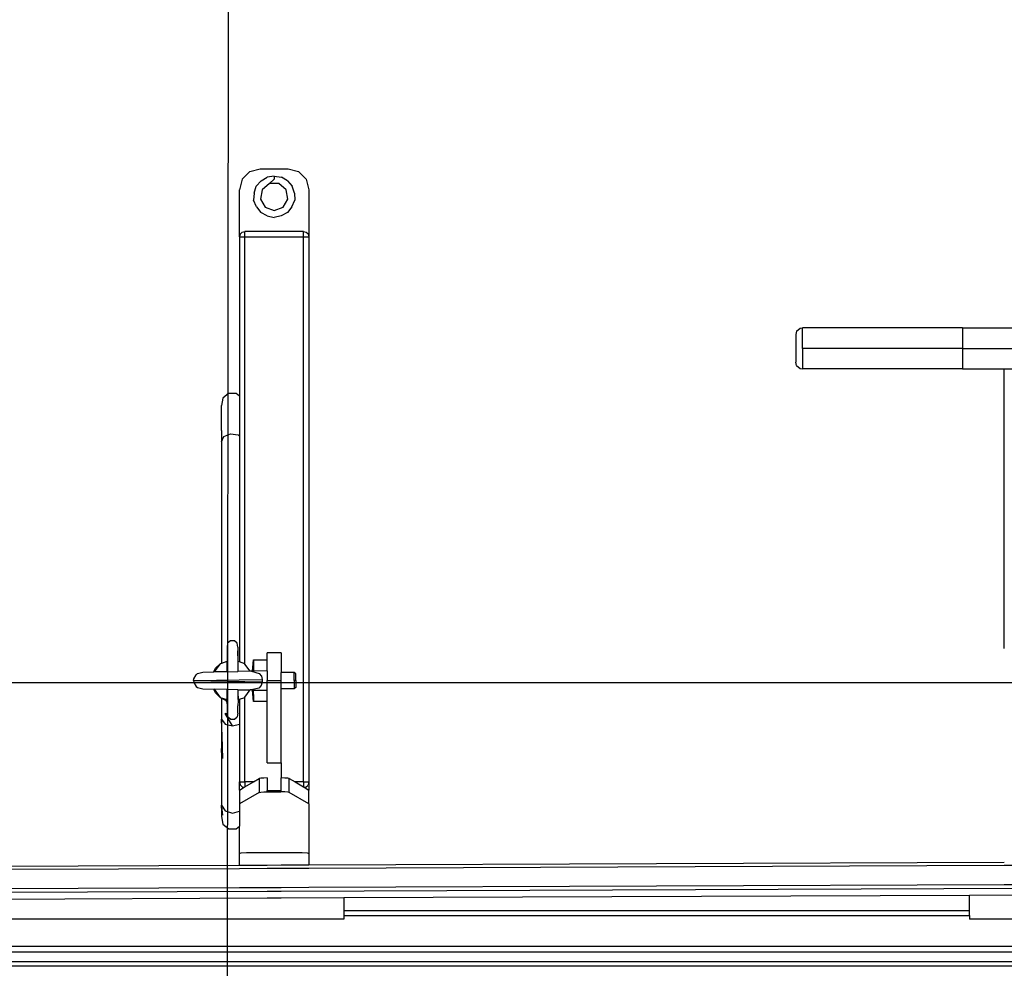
# Model space of a CAD drawing. Extents: x 147111805 to 147230536, y 410950310 to 411028142.
# Tile 254 of 256: x 147169358 to 147170066, y 410997829 to 410998512. Entities that reach past the tile are written whole.
import ezdxf

# ---------------------------------------------------------------- set-up
doc = ezdxf.new("R2010")
doc.units = 0
doc.header["$LTSCALE"] = 100
doc.layers.add('T--A9041--_VERHARDINGEN_Tegels', color=9, linetype='Continuous', transparency=0.3)
doc.layers.add('T--L9071--_TERREINMEUBILAIR_Stoelen', color=1, linetype='Continuous')

# ---------------------------------------------------------------- blocks, each defined once
blk = doc.blocks.new('Beweegbank medium NIJHA')
at = {"layer": 'T--L9071--_TERREINMEUBILAIR_Stoelen'}
for p, q in [((-1867.480000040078, -738.1376771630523), (17.48003806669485, -738.1376763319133)), ((-1866.220115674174, -741.1118966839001), (17.48003812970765, -741.1118961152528)), ((-1866.22011525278, -748.2586680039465), (18.73992285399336, -748.2586671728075)), ((18.73992292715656, -752.5920682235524), (-1866.220115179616, -752.5920690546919)), ((-1200.000000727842, -772.0239798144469), (-1155.000000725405, -772.0239798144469)), ((-1155.000000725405, -774.5083531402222), (-1155.000000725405, -772.0239798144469)), ((-705.0000007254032, -774.5083529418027), (-1155.000000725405, -774.5083531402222)), ((-1155.000000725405, -774.5083531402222), (-1155.000000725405, -778.1445078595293)), ((-705.0000007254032, -778.1445076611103), (-1155.000000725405, -778.1445078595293)), ((-1155.000000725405, -778.1445078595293), (-1155.000000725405, -789.2035546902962)), ((-705.0000007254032, -772.0239798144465), (-660.0000007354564, -772.0239798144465)), ((-705.0000007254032, -774.5083529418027), (-705.0000007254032, -772.0239798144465)), ((-705.0000007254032, -778.1445076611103), (-705.0000007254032, -774.5083529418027)), ((-705.0000007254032, -787.3987557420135), (-705.0000007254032, -778.1445076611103)), ((-660.0000007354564, -772.0239798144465), (-650.0000006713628, -772.0239798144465)), ((-650.0000006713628, -772.0239798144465), (-110.0000006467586, -772.0239798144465)), ((-110.0000005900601, -785.012410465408), (-650.0000006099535, -787.1781692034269)), ((-1155.000000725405, -789.2035546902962), (-1200.000000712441, -789.3840345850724)), ((-1200.000000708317, -793.9529855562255), (-660.0000007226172, -791.7872268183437)), ((-705.0000007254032, -787.3987557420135), (-1155.000000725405, -789.2035546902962)), ((-660.0000007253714, -787.2182758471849), (-705.0000007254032, -787.3987557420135)), ((-650.0000006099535, -787.1781692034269), (-660.0000007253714, -787.2182758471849)), ((-660.0000007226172, -791.7872268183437), (-650.0000005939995, -791.7471201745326)), ((-650.0000005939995, -791.7471201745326), (-110.0000005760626, -789.5813614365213)), ((-630.0000007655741, -794.4372629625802), (-130.0000013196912, -792.431931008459)), ((-1200.000000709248, -796.7233413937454), (-1180.000000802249, -796.6431281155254)), ((-1180.000000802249, -796.6431281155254), (-680.0000008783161, -794.6377961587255)), ((-680.0000008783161, -794.6377961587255), (-660.0000007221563, -794.557582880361)), ((-660.0000007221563, -794.557582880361), (-650.0000005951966, -794.517476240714)), ((-650.0000005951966, -794.517476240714), (-630.0000007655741, -794.4372629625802)), ((-130.0000012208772, -806.4430731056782), (-630.0000007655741, -808.4484052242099)), ((-1180.00000080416, -810.6542705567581), (-1200.000000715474, -810.7344838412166)), ((-680.0000008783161, -808.6489384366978), (-1180.00000080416, -810.6542705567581)), ((-680.0000009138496, -810.9735428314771), (-1180.000000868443, -812.9788747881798)), ((-660.00000072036, -808.56872515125), (-680.0000008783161, -808.6489384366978)), ((-660.0000007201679, -810.8933295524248), (-680.0000009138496, -810.9735428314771)), ((-680.000000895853, -819.0616502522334), (-680.0000009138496, -810.9735428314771)), ((-650.0000006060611, -808.5286185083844), (-660.00000072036, -808.56872515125)), ((-650.0000006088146, -810.8532229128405), (-660.0000007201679, -810.8933295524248)), ((-630.0000007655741, -808.4484052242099), (-650.0000006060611, -808.5286185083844)), ((-630.0000008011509, -810.7730096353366), (-650.0000006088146, -810.8532229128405)), ((-130.0000011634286, -808.7676776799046), (-630.0000008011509, -810.7730096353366)), ((-630.0000008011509, -810.7730096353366), (-630.0000007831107, -819.0616502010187)), ((-678.6602552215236, -819.4974317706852), (-680.000000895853, -819.0616502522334)), ((-680.0000009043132, -854.7565063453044), (-680.000000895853, -819.0616502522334)), ((-675.0000008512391, -819.8164405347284), (-678.6602552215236, -819.4974317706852)), ((-670.0000010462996, -819.933208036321), (-675.0000008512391, -819.8164405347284)), ((-640.0000007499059, -819.9332086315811), (-670.0000010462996, -819.933208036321)), ((-635.0000005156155, -819.8164402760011), (-640.0000007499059, -819.9332086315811)), ((-631.3397464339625, -819.4974313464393), (-635.0000005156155, -819.8164402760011)), ((-630.0000007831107, -819.0616502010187), (-631.3397464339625, -819.4974313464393)), ((-630.0000007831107, -819.0616502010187), (-630.0000006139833, -838.7172360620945)), ((-627.7361622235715, -836.832630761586), (-630.0000006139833, -838.7172360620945)), ((-630.0000006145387, -849.66277646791), (-630.0000006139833, -838.7172360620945)), ((-622.2638398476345, -836.832630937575), (-627.7361622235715, -836.832630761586)), ((-618.0717974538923, -840.3224308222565), (-622.2638398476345, -836.832630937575)), ((-617.1215382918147, -845.6691195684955), (-618.0717974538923, -840.3224308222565)), ((-625.0000004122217, -848.0544308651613), (-630.0000006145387, -849.66277646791)), ((-619.8576999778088, -849.708550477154), (-625.0000004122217, -848.0544308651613)), ((-618.0717971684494, -846.8056040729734), (-617.2634203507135, -852.8381224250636)), ((-617.1215384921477, -851.8163420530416), (-617.1215382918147, -845.6691195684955)), ((-679.9926126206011, -854.7824458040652), (-680.0000009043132, -854.7565063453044)), ((-679.9704670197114, -854.8083190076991), (-680.0000009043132, -854.7565063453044)), ((-679.9336184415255, -854.8340780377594), (-680.0000008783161, -864.7184464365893)), ((-679.9704670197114, -854.8083190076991), (-679.9926126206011, -854.7824458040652)), ((-679.9336184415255, -854.8340780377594), (-679.9704670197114, -854.8083190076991)), ((-679.9336184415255, -854.8340780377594), (-665.7664938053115, -863.0657178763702)), ((-644.2335062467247, -863.0657177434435), (-630.0663811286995, -854.8340782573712)), ((-630.0295361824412, -854.8083191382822), (-630.0663811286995, -854.8340782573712)), ((-630.0000007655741, -864.7184465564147), (-630.0663811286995, -854.8340782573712)), ((-630.0295361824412, -854.8083191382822), (-630.0000007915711, -854.7565061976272)), ((-630.0073871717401, -854.782446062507), (-630.0295361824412, -854.8083191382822)), ((-630.0000007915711, -854.7565061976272), (-630.0073871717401, -854.782446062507)), ((-630.0000007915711, -854.7565061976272), (-630.0000006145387, -849.66277646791)), ((-617.121538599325, -853.8969158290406), (-619.8576999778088, -849.708550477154)), ((-617.1215384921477, -851.8163420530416), (-617.2634203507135, -852.8381224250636)), ((-617.2634203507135, -852.8381224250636), (-617.121538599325, -853.8969158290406)), ((-617.1215384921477, -851.8163420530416), (-617.121538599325, -853.8969158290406)), ((-617.1215386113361, -891.6728857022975), (-617.121538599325, -853.8969158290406)), ((-665.7664938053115, -863.0657178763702), (-664.7061604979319, -863.2932068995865)), ((-665.7664938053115, -863.0657178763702), (-665.7664942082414, -873.0276662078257)), ((-664.7061604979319, -863.2932068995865), (-662.5714036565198, -863.4534339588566)), ((-662.5714036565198, -863.4534339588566), (-660.0000011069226, -863.5404191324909)), ((-660.0000011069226, -863.5404191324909), (-659.8328764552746, -863.5110744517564)), ((-660.0000011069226, -863.5404191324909), (-660.0000012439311, -864.4915571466)), ((-650.1671247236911, -863.5110743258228), (-659.8328764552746, -863.5110744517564)), ((-659.8328764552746, -863.5110744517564), (-659.8328764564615, -863.5404191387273)), ((-650.1671247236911, -863.5110743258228), (-650.167124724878, -863.5404194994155)), ((-650.0000003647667, -863.5404195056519), (-650.1671247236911, -863.5110743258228)), ((-647.4285991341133, -863.453433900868), (-650.0000003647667, -863.5404195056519)), ((-650.0000003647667, -863.5404195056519), (-650.0000002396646, -864.491556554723)), ((-645.2938397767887, -863.2932078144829), (-647.4285991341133, -863.453433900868)), ((-644.2335062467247, -863.0657177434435), (-645.2938397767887, -863.2932078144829)), ((-644.2335066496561, -873.0276660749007), (-644.2335062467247, -863.0657177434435)), ((-679.9926130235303, -864.7443841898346), (-680.0000008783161, -864.7184464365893)), ((-679.9704670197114, -864.7702673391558), (-680.0000008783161, -864.7184464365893)), ((-680.0000013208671, -870.5924814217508), (-679.9336188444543, -864.7960263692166)), ((-680.0000013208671, -870.5924814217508), (-679.4641020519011, -868.5924809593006)), ((-680.000001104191, -966.6439966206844), (-680.0000013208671, -870.5924814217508)), ((-675.9999997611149, -870.5924814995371), (-680.0000013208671, -870.5924814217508)), ((-679.9704670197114, -864.7702673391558), (-679.9926130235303, -864.7443841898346)), ((-679.9336188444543, -864.7960263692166), (-679.9704670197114, -864.7702673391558)), ((-676.576131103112, -866.7468548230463), (-679.9336188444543, -864.7960263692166)), ((-679.4641020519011, -868.5924809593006), (-679.0731607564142, -868.1131578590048)), ((-677.9999998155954, -867.1283793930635), (-679.0731607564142, -868.1131578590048)), ((-676.576131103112, -866.7468548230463), (-677.9999998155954, -867.1283793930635)), ((-675.9999999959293, -867.0816089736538), (-676.576131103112, -866.7468548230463)), ((-675.9999999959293, -867.0816089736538), (-676.0000000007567, -867.1283791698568)), ((-669.9575868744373, -870.5924814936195), (-676.0000000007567, -867.1283791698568)), ((-675.9999997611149, -870.5924814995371), (-676.0000000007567, -867.1283791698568)), ((-675.9999997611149, -870.5924814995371), (-669.9575868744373, -870.5924814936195)), ((-675.9999997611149, -870.5924814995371), (-675.9999998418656, -1262.592465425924)), ((-665.7664942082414, -873.0276662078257), (-669.9575868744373, -870.5924814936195)), ((-650.0000002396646, -864.491556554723), (-660.0000012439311, -864.4915571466)), ((-660.0000012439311, -864.4915571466), (-660.0000010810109, -873.4695051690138)), ((-650.0000007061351, -873.4695050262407), (-650.0000002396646, -864.491556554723)), ((-640.0424138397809, -870.5924814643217), (-644.2335066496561, -873.0276660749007)), ((-634.0000020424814, -867.1283791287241), (-640.0424138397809, -870.5924814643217)), ((-640.0424138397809, -870.5924814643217), (-634.0000018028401, -870.592481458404)), ((-633.4238694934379, -866.7468550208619), (-634.0000020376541, -867.0816099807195)), ((-634.0000020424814, -867.1283791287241), (-634.0000020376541, -867.0816099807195)), ((-634.0000018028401, -870.592481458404), (-634.0000020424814, -867.1283791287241)), ((-634.0000018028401, -870.592481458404), (-634.0000018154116, -931.6192908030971)), ((-630.0000012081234, -870.5924812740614), (-634.0000018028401, -870.592481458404)), ((-630.0663815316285, -864.7960265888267), (-633.4238694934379, -866.7468550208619)), ((-632.0000012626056, -867.128379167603), (-633.4238694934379, -866.7468550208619)), ((-632.0000012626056, -867.128379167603), (-630.9268407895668, -868.1131579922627)), ((-630.535898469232, -868.592480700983), (-630.9268407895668, -868.1131579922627)), ((-630.0000012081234, -870.5924812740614), (-630.535898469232, -868.592480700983)), ((-630.0295361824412, -864.7702677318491), (-630.0663815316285, -864.7960265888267)), ((-630.0663815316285, -864.7960265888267), (-630.0000012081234, -870.5924812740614)), ((-630.0000007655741, -864.7184465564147), (-630.0295361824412, -864.7702677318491)), ((-630.0295361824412, -864.7702677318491), (-630.0073866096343, -864.744384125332)), ((-630.0073866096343, -864.744384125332), (-630.0000007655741, -864.7184465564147)), ((-630.0000006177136, -912.2240839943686), (-630.0000012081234, -870.5924812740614)), ((-665.7664942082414, -873.0276662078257), (-664.7061604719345, -873.2551460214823)), ((-664.7061604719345, -873.2551460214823), (-662.5714030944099, -873.4153825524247)), ((-662.5714030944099, -873.4153825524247), (-660.0000010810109, -873.4695051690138)), ((-660.0000003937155, -884.4154438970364), (-660.0000010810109, -873.4695051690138)), ((-650.0000007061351, -873.4695050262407), (-647.4285995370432, -873.4153822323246)), ((-647.4285995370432, -873.4153822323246), (-645.2938394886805, -873.2551459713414)), ((-645.2938394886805, -873.2551459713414), (-644.2335066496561, -873.0276660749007)), ((-660.0000003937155, -884.4154438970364), (-660.0000010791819, -937.5935161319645)), ((-650.0000006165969, -884.4154440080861), (-660.0000003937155, -884.4154438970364)), ((-650.0000006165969, -884.4154440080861), (-650.0000007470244, -928.5023624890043)), ((-618.0717974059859, -887.3973584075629), (-617.5274836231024, -903.6124069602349)), ((-617.1215386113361, -891.6728857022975), (-617.5274836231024, -903.6124069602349)), ((-617.121538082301, -915.7054805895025), (-617.1215386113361, -891.6728857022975)), ((-617.5274836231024, -903.6124069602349), (-617.121538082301, -915.7054805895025)), ((-625.0000010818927, -910.9016729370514), (-630.0000006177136, -912.2240839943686)), ((-630.0000006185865, -929.4223611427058), (-630.0000006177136, -912.2240839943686)), ((-619.8576999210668, -912.2617202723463), (-625.0000010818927, -910.9016729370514)), ((-625.0000010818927, -910.9016729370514), (-619.8577003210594, -919.8280842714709)), ((-617.121538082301, -915.7054805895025), (-619.8576999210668, -912.2617202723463)), ((-628.9392322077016, -920.053491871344), (-628.4641018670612, -917.4372012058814)), ((-628.9392322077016, -920.053491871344), (-628.9392314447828, -925.425345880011)), ((-626.3680807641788, -915.7295372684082), (-628.4641018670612, -917.4372012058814)), ((-623.6319200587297, -915.7295372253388), (-626.3680807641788, -915.7295372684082)), ((-623.6319200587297, -915.7295372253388), (-621.5358993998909, -917.4372011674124)), ((-621.5358993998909, -917.4372011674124), (-621.1719857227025, -919.4410821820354)), ((-621.1719857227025, -919.4410821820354), (-619.8577003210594, -919.8280842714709)), ((-621.1719857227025, -919.4410821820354), (-621.0607693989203, -920.0534919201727)), ((-621.0607698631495, -925.4253466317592), (-621.0607693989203, -920.0534919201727)), ((-617.1215386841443, -923.6621526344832), (-617.121538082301, -915.7054805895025)), ((-628.96825755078, -929.1308722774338), (-628.9392314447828, -925.425345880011)), ((-621.0357001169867, -928.0340822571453), (-621.0607698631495, -925.4253466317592)), ((-617.0394831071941, -930.9308201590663), (-617.1215386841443, -923.6621526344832)), ((-650.0000007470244, -928.5023624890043), (-640.0000002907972, -928.5023618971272)), ((-650.0000007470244, -928.5023624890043), (-650.0000005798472, -936.5023626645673)), ((-640.0000009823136, -930.7193644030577), (-640.0000002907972, -928.5023618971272)), ((-639.990297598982, -936.7150452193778), (-640.0000009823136, -930.7193644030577)), ((-640.0000002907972, -928.5023618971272), (-639.4688832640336, -936.7261245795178)), ((-634.0000018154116, -931.6192908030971), (-637.7370678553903, -936.7629217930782)), ((-633.8167795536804, -931.3671069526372), (-634.0000018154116, -931.6192908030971)), ((-630.0000006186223, -930.1269604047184), (-633.8167795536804, -931.3671069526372)), ((-630.0000006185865, -929.4223611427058), (-629.6352559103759, -929.2365144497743)), ((-630.0000006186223, -930.1269604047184), (-630.0000006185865, -929.4223611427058)), ((-628.9706437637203, -929.7925021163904), (-630.0000006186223, -930.1269604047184)), ((-628.96825755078, -929.1308722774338), (-629.6352559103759, -929.2365144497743)), ((-628.9706437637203, -929.7925021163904), (-628.9964528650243, -936.9486411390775)), ((-628.9706437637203, -929.7925021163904), (-628.96825755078, -929.1308722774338)), ((-628.9392315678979, -934.9384268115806), (-628.9706437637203, -929.7925021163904)), ((-621.0607697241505, -934.9384265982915), (-621.0293582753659, -929.792501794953)), ((-621.0357001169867, -928.0340822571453), (-620.5577660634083, -929.2059435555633)), ((-621.0317444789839, -929.1308726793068), (-621.0357001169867, -928.0340822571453)), ((-621.0317444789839, -929.1308726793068), (-620.5577660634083, -929.2059435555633)), ((-621.0293582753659, -929.792501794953), (-621.0317444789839, -929.1308726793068)), ((-616.1832223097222, -931.36710660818), (-621.0293582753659, -929.792501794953)), ((-621.0029366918, -937.118485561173), (-621.0293582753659, -929.792501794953)), ((-620.5577660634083, -929.2059435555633), (-620.3647459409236, -929.236514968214)), ((-617.0394831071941, -930.9308201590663), (-620.3647459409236, -929.236514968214)), ((-616.1832223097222, -931.36710660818), (-617.0394831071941, -930.9308201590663)), ((-611.863511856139, -937.3126781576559), (-616.1832223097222, -931.36710660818)), ((-616.1832223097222, -931.36710660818), (-612.8647450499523, -934.685583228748)), ((-670.5000005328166, -938.6507432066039), (-669.4264638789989, -937.5935162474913)), ((-670.5000003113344, -943.5023624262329), (-670.5000005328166, -938.6507432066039)), ((-669.4264638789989, -937.5935162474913), (-660.0000010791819, -937.5935161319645)), ((-669.4264636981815, -943.5023615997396), (-669.4264638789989, -937.5935162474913)), ((-660.0000010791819, -937.5935161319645), (-660.0000011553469, -943.5023579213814)), ((-650.0000005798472, -936.5023626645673), (-650.0000004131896, -943.5023582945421)), ((-639.990297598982, -936.7150452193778), (-650.0000005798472, -936.5023626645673)), ((-646.4499453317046, -942.6851497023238), (-645.7282986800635, -940.0796158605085)), ((-645.7282986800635, -940.0796158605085), (-643.8416263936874, -938.1176916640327)), ((-643.8416263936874, -938.1176916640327), (-638.5694810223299, -936.7452347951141)), ((-639.990297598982, -936.7150452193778), (-639.4688832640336, -936.7261245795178)), ((-638.5694810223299, -936.7452347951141), (-639.4688832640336, -936.7261245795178)), ((-638.5694810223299, -936.7452347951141), (-637.7370678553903, -936.7629217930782)), ((-628.9964528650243, -936.9486411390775), (-637.7370678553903, -936.7629217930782)), ((-628.9392316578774, -936.9498569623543), (-628.9964528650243, -936.9486411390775)), ((-628.9392316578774, -936.9498569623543), (-628.9392315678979, -934.9384268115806)), ((-628.9392316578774, -936.9498569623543), (-621.0607696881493, -937.1172567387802)), ((-621.0607696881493, -937.1172567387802), (-621.0607697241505, -934.9384265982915)), ((-621.0029366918, -937.118485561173), (-621.0607696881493, -937.1172567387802)), ((-621.0029366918, -937.118485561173), (-611.863511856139, -937.3126781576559)), ((-612.8647450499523, -934.685583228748), (-611.5224818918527, -937.3199242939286)), ((-611.5224818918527, -937.3199242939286), (-611.863511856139, -937.3126781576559)), ((-603.5819492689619, -937.4886426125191), (-611.5224818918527, -937.3199242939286)), ((-599.8603969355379, -938.4783629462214), (-603.5819492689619, -937.4886426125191)), ((-598.8556920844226, -939.3022340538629), (-599.8603969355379, -938.4783629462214)), ((-597.2995620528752, -942.2016002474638), (-598.8556920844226, -939.3022340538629)), ((-670.5000003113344, -943.5023624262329), (-669.4264636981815, -943.5023615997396)), ((-670.5000003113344, -943.5023624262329), (-670.4999998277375, -948.3539806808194)), ((-670.4999998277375, -948.3539806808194), (-669.4264628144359, -949.4112081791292)), ((-669.4264636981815, -943.5023615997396), (-669.4264628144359, -949.4112081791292)), ((-650.0000004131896, -943.5023582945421), (-660.0000011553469, -943.5023579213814)), ((-660.0000011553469, -943.5023579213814), (-660.0000006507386, -949.4112084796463)), ((-650.000000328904, -950.5023621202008), (-650.0000004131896, -943.5023582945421)), ((-646.4499446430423, -944.3195742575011), (-646.4499453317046, -942.6851497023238)), ((-596.9999990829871, -943.5023618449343), (-646.4499453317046, -942.6851497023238)), ((-596.9999990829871, -943.5023618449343), (-646.4499446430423, -944.3195742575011)), ((-645.850668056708, -946.7057944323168), (-646.4499446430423, -944.3195742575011)), ((-644.2499466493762, -948.5918611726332), (-645.850668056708, -946.7057944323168)), ((-638.5694814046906, -950.2594892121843), (-644.2499466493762, -948.5918611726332)), ((-599.8603969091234, -948.5263608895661), (-603.5819493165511, -949.5160815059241)), ((-598.8556920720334, -947.7024900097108), (-599.8603969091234, -948.5263608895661)), ((-597.2995623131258, -944.8031246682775), (-598.8556920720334, -947.7024900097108)), ((-596.9999990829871, -943.5023618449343), (-597.2995620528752, -942.2016002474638)), ((-596.9999990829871, -943.5023618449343), (-597.2995623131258, -944.8031246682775)), ((-669.4264628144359, -949.4112081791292), (-660.0000006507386, -949.4112084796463)), ((-660.0000004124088, -963.5023577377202), (-660.0000006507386, -949.4112084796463)), ((-650.000000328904, -950.5023621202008), (-650.0000007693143, -958.5023620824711)), ((-650.000000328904, -950.5023621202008), (-640.0000003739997, -950.2898845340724)), ((-639.4688829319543, -950.2785994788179), (-640.0000008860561, -958.5023621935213)), ((-640.0000008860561, -958.5023621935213), (-640.0000003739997, -950.2898845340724)), ((-640.0000003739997, -950.2898845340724), (-639.4688829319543, -950.2785994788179)), ((-638.5694814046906, -950.2594892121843), (-639.4688829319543, -950.2785994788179)), ((-638.5694814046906, -950.2594892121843), (-637.7370682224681, -950.241802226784)), ((-637.7370682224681, -950.241802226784), (-628.9964526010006, -950.0560830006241)), ((-637.7370682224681, -950.241802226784), (-634.0000018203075, -955.3854339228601)), ((-634.0000018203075, -955.3854339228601), (-634.0000018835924, -1262.592465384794)), ((-634.0000018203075, -955.3854339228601), (-633.8167795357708, -955.6376178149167)), ((-633.8167795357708, -955.6376178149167), (-630.0000006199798, -956.8777642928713)), ((-628.9964526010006, -950.0560830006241), (-628.9392320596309, -950.0548671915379)), ((-628.9964526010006, -950.0560830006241), (-628.9706435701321, -957.2122226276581)), ((-621.0607697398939, -949.8874674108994), (-628.9392320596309, -950.0548671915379)), ((-628.9392314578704, -964.8866946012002), (-628.9392320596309, -950.0548671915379)), ((-621.0607697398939, -949.8874674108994), (-621.0029361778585, -949.8862385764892)), ((-621.060770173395, -957.2214904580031), (-621.0029361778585, -949.8862385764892)), ((-621.0607697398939, -949.8874674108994), (-621.060770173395, -957.2214904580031)), ((-621.0029361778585, -949.8862385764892), (-611.8635123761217, -949.6920466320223)), ((-617.0000007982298, -955.9030048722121), (-616.1832222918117, -955.6376174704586)), ((-616.1832222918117, -955.6376174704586), (-617.0000007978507, -956.0537867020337)), ((-616.1832222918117, -955.6376174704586), (-611.8635123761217, -949.6920466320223)), ((-616.1832222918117, -955.6376174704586), (-612.8647456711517, -952.3191402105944)), ((-611.5224825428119, -949.6848005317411), (-612.8647456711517, -952.3191402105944)), ((-611.8635123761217, -949.6920466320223), (-611.5224825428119, -949.6848005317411)), ((-603.5819493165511, -949.5160815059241), (-611.5224825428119, -949.6848005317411)), ((-640.0000008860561, -958.5023621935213), (-650.0000007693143, -958.5023620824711)), ((-650.0000007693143, -958.5023620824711), (-650.00000063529, -963.5023578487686)), ((-630.0000006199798, -956.8777642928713), (-628.9706435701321, -957.2122226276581)), ((-630.0000006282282, -1119.407469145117), (-630.0000006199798, -956.8777642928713)), ((-628.9706435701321, -957.2122226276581), (-628.9392314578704, -964.8866946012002)), ((-621.0607692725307, -967.6530052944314), (-621.060770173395, -957.2214904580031)), ((-621.0293579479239, -957.2122222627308), (-617.0000007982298, -955.9030048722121)), ((-617.0000007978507, -956.0537867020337), (-617.0000007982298, -955.9030048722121)), ((-617.0000007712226, -966.6439955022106), (-617.0000007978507, -956.0537867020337)), ((-1180.000001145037, -966.6440054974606), (-1180.000000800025, -1167.691093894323)), ((-680.0000004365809, -1262.592465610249), (-680.000001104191, -966.6439966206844)), ((-660.0000004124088, -963.5023577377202), (-650.00000063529, -963.5023578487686)), ((-628.9392320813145, -967.6530052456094), (-628.9392314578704, -964.8866946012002)), ((-628.9392320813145, -967.6530052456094), (-628.4641018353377, -970.3475976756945)), ((-621.5358993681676, -970.347597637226), (-621.0607692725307, -967.6530052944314)), ((-617.0000003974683, -1115.289433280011), (-617.0000007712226, -966.6439955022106)), ((-628.4641018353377, -970.3475976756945), (-626.3680808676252, -972.1063685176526)), ((-626.3680808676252, -972.1063685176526), (-623.6319201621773, -972.1063684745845)), ((-623.6319201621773, -972.1063684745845), (-621.5358993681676, -970.347597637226)), ((-617.0000003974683, -1115.289433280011), (-618.8716454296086, -1118.980935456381)), ((-617.1215382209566, -1123.28019384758), (-617.0000003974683, -1115.289433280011)), ((-629.0000010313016, -1120.262997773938), (-630.0000006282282, -1119.407469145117)), ((-630.0000005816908, -1148.28748856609), (-630.0000006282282, -1119.407469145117)), ((-623.6108150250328, -1120.945161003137), (-629.0000010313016, -1120.262997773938)), ((-618.8716454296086, -1118.980935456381), (-623.6108150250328, -1120.945161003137)), ((-617.1215382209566, -1123.28019384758), (-617.1215388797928, -1141.335594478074)), ((-622.2638390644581, -1150.172092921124), (-618.0717972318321, -1146.682294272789)), ((-618.0717972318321, -1146.682294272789), (-617.1215388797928, -1141.335594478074)), ((-627.7361617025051, -1150.172093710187), (-630.0000005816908, -1148.28748856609)), ((-630.0000003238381, -1262.59246546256), (-630.0000005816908, -1148.28748856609)), ((-622.2638390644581, -1150.172092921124), (-627.7361617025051, -1150.172093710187)), ((-1180.000000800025, -1167.691093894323), (-1230.000000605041, -1167.691093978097)), ((-1150.000001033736, -1167.691093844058), (-1180.000000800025, -1167.691093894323)), ((-1150.000001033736, -1167.691093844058), (-1035.000001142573, -1167.691093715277)), ((-1150.000000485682, -1182.473057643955), (-1150.000001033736, -1167.691093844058)), ((-1033.289871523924, -1167.997896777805), (-1035.000001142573, -1167.691093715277)), ((-1035.000000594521, -1182.473057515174), (-1035.000001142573, -1167.691093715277)), ((-1030.669861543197, -1170.162960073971), (-1033.289871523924, -1167.997896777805)), ((-1030.669861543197, -1170.162960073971), (-1030.000001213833, -1172.624980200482)), ((-1030.000001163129, -1192.321134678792), (-1030.000001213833, -1172.624980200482)), ((-1150.000000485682, -1182.473057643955), (-1260.000000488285, -1182.473057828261)), ((-1150.000000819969, -1197.245173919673), (-1150.000000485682, -1182.473057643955)), ((-1150.000000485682, -1182.473057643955), (-1035.000000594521, -1182.473057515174)), ((-1035.000000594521, -1182.473057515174), (-1035.000000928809, -1197.245173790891)), ((-1030.669861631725, -1194.783154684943), (-1033.289872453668, -1196.948218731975)), ((-1030.669861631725, -1194.783154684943), (-1030.000001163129, -1192.321134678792)), ((-1150.000000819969, -1197.245173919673), (-1260.00000056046, -1197.245173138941)), ((-1150.000000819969, -1197.245173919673), (-1035.000000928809, -1197.245173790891)), ((-1033.289872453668, -1196.948218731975), (-1035.000000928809, -1197.245173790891)), ((-680.0000007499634, -1296.592449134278), (-680.0000004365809, -1262.592465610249)), ((-675.9999998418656, -1262.592465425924), (-680.0000004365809, -1262.592465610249)), ((-679.464102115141, -1264.592473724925), (-680.0000004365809, -1262.592465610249)), ((-679.464102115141, -1264.592473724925), (-679.0731601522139, -1265.071790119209)), ((-677.999999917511, -1266.056592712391), (-679.0731601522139, -1265.071790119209)), ((-675.9999997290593, -1266.592481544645), (-677.999999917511, -1266.056592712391)), ((-634.0000018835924, -1262.592465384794), (-675.9999998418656, -1262.592465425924)), ((-675.9999998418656, -1262.592465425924), (-675.9999997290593, -1266.592481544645)), ((-675.9999997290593, -1266.592481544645), (-634.000001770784, -1266.592481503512)), ((-634.0000018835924, -1262.592465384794), (-634.000001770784, -1266.592481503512)), ((-630.0000003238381, -1262.59246546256), (-634.0000018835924, -1262.592465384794)), ((-632.0000013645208, -1266.056592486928), (-634.000001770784, -1266.592481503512)), ((-632.0000013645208, -1266.056592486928), (-630.9268411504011, -1265.071789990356)), ((-630.5358985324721, -1264.592473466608), (-630.9268411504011, -1265.071789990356)), ((-630.5358985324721, -1264.592473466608), (-630.0000003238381, -1262.59246546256)), ((-630.0000003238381, -1262.59246546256), (-630.0000006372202, -1296.592448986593)), ((-667.7292441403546, -1284.243216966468), (-664.6418148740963, -1280.101781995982)), ((-664.6418148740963, -1280.101781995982), (-660.0271711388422, -1277.780411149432)), ((-660.0271711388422, -1277.780411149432), (-655.0000008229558, -1276.592448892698)), ((-649.9728305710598, -1277.780411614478), (-655.0000008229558, -1276.592448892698)), ((-649.9728305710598, -1277.780411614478), (-645.358186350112, -1280.101782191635)), ((-642.2707578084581, -1284.243216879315), (-645.358186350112, -1280.101782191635)), ((-667.7292441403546, -1284.243216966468), (-669.772116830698, -1288.987726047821)), ((-661.4278769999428, -1283.932004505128), (-664.8480777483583, -1289.855967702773)), ((-655.0000008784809, -1281.59244878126), (-661.4278769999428, -1283.932004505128)), ((-648.5721244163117, -1283.932005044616), (-655.0000008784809, -1281.59244878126)), ((-645.151923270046, -1289.855967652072), (-648.5721244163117, -1283.932005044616)), ((-642.2707578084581, -1284.243216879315), (-640.2278852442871, -1288.987726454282)), ((-669.4751612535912, -1294.144810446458), (-669.772116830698, -1288.987726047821)), ((-669.4751612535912, -1294.144810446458), (-667.9903814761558, -1299.092449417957)), ((-664.8480777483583, -1289.855967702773), (-663.660254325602, -1296.592449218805)), ((-646.3397470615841, -1296.592448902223), (-645.151923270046, -1289.855967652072)), ((-640.5248400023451, -1294.144810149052), (-642.0096202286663, -1299.092449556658)), ((-640.5248400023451, -1294.144810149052), (-640.2278852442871, -1288.987726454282)), ((-677.9903822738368, -1304.092448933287), (-680.0000007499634, -1296.592449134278)), ((-664.4479911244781, -1302.852125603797), (-667.9903814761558, -1299.092449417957)), ((-663.660254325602, -1296.592449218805), (-658.4202022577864, -1300.989375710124)), ((-658.4202022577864, -1300.989375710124), (-651.579799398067, -1300.989375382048)), ((-655.0000009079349, -1304.09244937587), (-651.579799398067, -1300.989375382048)), ((-651.579799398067, -1300.989375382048), (-646.3397470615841, -1296.592448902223)), ((-645.552010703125, -1302.852125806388), (-642.0096202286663, -1299.092449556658)), ((-632.0096192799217, -1304.092448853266), (-630.0000006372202, -1296.592448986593)), ((-672.5000005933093, -1309.582828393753), (-677.9903822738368, -1304.092448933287)), ((-665.0000002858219, -1311.592449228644), (-672.5000005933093, -1309.582828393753)), ((-664.4479911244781, -1302.852125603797), (-660.1303033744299, -1305.687839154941)), ((-655.0000003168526, -1306.2909130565), (-660.1303033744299, -1305.687839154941)), ((-655.0000003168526, -1306.2909130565), (-655.0000009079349, -1304.09244937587)), ((-655.0000003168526, -1306.2909130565), (-649.8696981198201, -1305.687838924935)), ((-645.552010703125, -1302.852125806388), (-649.8696981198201, -1305.687838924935)), ((-637.5000004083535, -1309.58282904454), (-645.0000007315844, -1311.592449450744)), ((-632.0096192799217, -1304.092448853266), (-637.5000004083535, -1309.58282904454)), ((-645.0000007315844, -1311.592449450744), (-665.0000002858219, -1311.592449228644))]:
    blk.add_line(p, q, dxfattribs=at)

msp = doc.modelspace()

# ---------------------------------------------------------------- hatches: boundary and pattern name
at = {"layer": 'T--A9041--_VERHARDINGEN_Tegels'}
h = msp.add_hatch(dxfattribs=at)
h.set_pattern_fill('ANSI37', color=256, scale=200, angle=45)
h.set_pattern_definition([(90, (0, 0), (-635, 0), []), (180, (0, 0), (0, -635), [])])
h.paths.add_polyline_path([(147173550.8201925, 410998104.3405682), (147175370.8201925, 410998104.3405682), (147175370.8201925, 411000824.3405682), (147175370.8201925, 411003089.8506306), (147166110.8201925, 410999919.6349176), (147166110.8201925, 410993264.3405678), (147173550.8201925, 410993264.3405678)])

# ---------------------------------------------------------------- block references
at = {"layer": 'T--L9071--_TERREINMEUBILAIR_Stoelen', "rotation": 180}
msp.add_blockref('Beweegbank medium NIJHA', (147168886.1896228, 410997092.9008299), dxfattribs=at)

doc.saveas('drawing.dxf')
